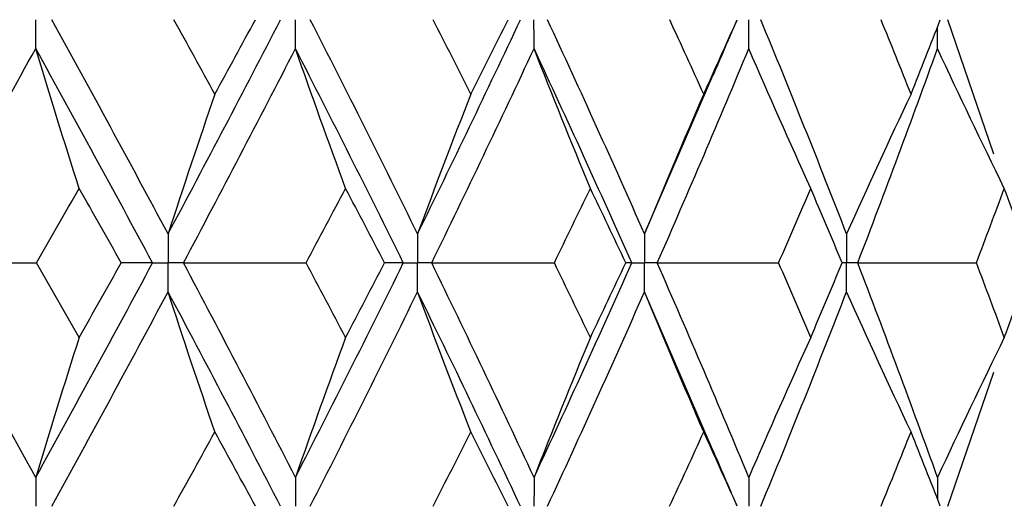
# Paper-space layout '_Left' of a CAD drawing. Header units: millimetres. Extents: x -310 to 25, y -1 to 320.
# Tile 42 of 51: x 10.38 to 16.56, y 36.97 to 40.03. Entities that reach past the tile are written whole.
import ezdxf

# ---------------------------------------------------------------- set-up
doc = ezdxf.new("R2010")
doc.units = ezdxf.units.MM

psp = doc.layouts.new('_Left')

# ---------------------------------------------------------------- linework, layer by layer
at = {"color": 7, "linetype": 'Continuous', "lineweight": 25}
for p, q in [((16.4989, 39.1831), (16.2096, 40.0253)), ((14.3057, 38.6818), (14.7397, 39.6893)), ((14.7375, 37.3158), (14.3057, 38.3189)), ((16.2095, 36.9742), (16.4986, 37.8162))]:
    psp.add_line(p, q, dxfattribs=at)
for points, knots in [([(10.4844, 39.8441), (10.4843, 39.893), (10.4843, 39.9418), (10.4843, 39.9907), (10.4843, 40.0022), (10.4843, 40.0138), (10.4843, 40.0253)], [0, 0, 0, 0, 0.0001465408, 0.0001465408, 0.0001465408, 0.0001812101, 0.0001812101, 0.0001812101, 0.0001812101]), ([(12.1145, 39.8441), (12.1145, 39.893), (12.1144, 39.9418), (12.1144, 39.9907), (12.1144, 40.0022), (12.1144, 40.0138), (12.1144, 40.0253)], [0, 0, 0, 0, 0.0001465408, 0.0001465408, 0.0001465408, 0.0001812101, 0.0001812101, 0.0001812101, 0.0001812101]), ([(13.6119, 39.8441), (13.6119, 39.893), (13.6118, 39.9418), (13.6118, 39.9907), (13.6118, 40.0022), (13.6118, 40.0138), (13.6118, 40.0253)], [0, 0, 0, 0, 0.0001465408, 0.0001465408, 0.0001465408, 0.0001812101, 0.0001812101, 0.0001812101, 0.0001812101]), ([(14.7387, 39.6804), (14.7741, 39.7634), (14.8231, 39.8781), (14.8735, 39.9928), (14.8875, 40.0247)], [0, 0, 0, 0, 0.722454, 1, 1, 1, 1]), ([(14.9602, 39.8441), (14.9601, 39.893), (14.9601, 39.9418), (14.9601, 39.9907), (14.9601, 40.0022), (14.9601, 40.0138), (14.9601, 40.0253)], [0, 0, 0, 0, 0.0001465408, 0.0001465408, 0.0001465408, 0.0001812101, 0.0001812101, 0.0001812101, 0.0001812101]), ([(11.315, 38.6818), (11.3149, 38.6329), (11.3149, 38.584), (11.3149, 38.5351), (11.3149, 38.5235), (11.3149, 38.512), (11.3149, 38.5004)], [0, 0, 0, 0, 0.0001467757, 0.0001467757, 0.0001467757, 0.0001814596, 0.0001814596, 0.0001814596, 0.0001814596]), ([(12.8809, 38.6818), (12.8808, 38.6329), (12.8808, 38.584), (12.8808, 38.5351), (12.8808, 38.5235), (12.8808, 38.512), (12.8808, 38.5004)], [0, 0, 0, 0, 0.0001467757, 0.0001467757, 0.0001467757, 0.0001814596, 0.0001814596, 0.0001814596, 0.0001814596]), ([(14.3057, 38.6818), (14.3056, 38.6329), (14.3056, 38.584), (14.3055, 38.5351), (14.3055, 38.5235), (14.3055, 38.512), (14.3055, 38.5004)], [0, 0, 0, 0, 0.0001467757, 0.0001467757, 0.0001467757, 0.0001814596, 0.0001814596, 0.0001814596, 0.0001814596]), ([(15.5737, 38.6818), (15.5736, 38.6329), (15.5736, 38.584), (15.5736, 38.5351), (15.5736, 38.5235), (15.5736, 38.512), (15.5736, 38.5004)], [0, 0, 0, 0, 0.0001467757, 0.0001467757, 0.0001467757, 0.0001814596, 0.0001814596, 0.0001814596, 0.0001814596]), ([(11.2178, 38.5004), (11.2408, 38.5004), (11.2638, 38.5004), (11.2868, 38.5004), (11.2962, 38.5004), (11.3055, 38.5004), (11.3149, 38.5004)], [0, 0, 0, 0, 0.0000851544, 0.0000851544, 0.0000851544, 0.0001198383, 0.0001198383, 0.0001198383, 0.0001198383]), ([(11.315, 38.3189), (11.3149, 38.3679), (11.3149, 38.4168), (11.3149, 38.4657), (11.3149, 38.4773), (11.3149, 38.4888), (11.3149, 38.5004)], [0, 0, 0, 0, 0.0001467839, 0.0001467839, 0.0001467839, 0.0001814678, 0.0001814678, 0.0001814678, 0.0001814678]), ([(11.4117, 38.5004), (11.3888, 38.5004), (11.3659, 38.5004), (11.3429, 38.5004), (11.3336, 38.5004), (11.3242, 38.5004), (11.3149, 38.5004)], [0, 0, 0, 0, 0.0000851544, 0.0000851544, 0.0000851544, 0.0001198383, 0.0001198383, 0.0001198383, 0.0001198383]), ([(12.7916, 38.5004), (12.8127, 38.5004), (12.8339, 38.5004), (12.855, 38.5004), (12.8636, 38.5004), (12.8722, 38.5004), (12.8808, 38.5004)], [0, 0, 0, 0, 0.0000851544, 0.0000851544, 0.0000851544, 0.0001198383, 0.0001198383, 0.0001198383, 0.0001198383]), ([(12.8809, 38.3189), (12.8808, 38.3679), (12.8808, 38.4168), (12.8808, 38.4657), (12.8808, 38.4773), (12.8808, 38.4888), (12.8808, 38.5004)], [0, 0, 0, 0, 0.0001467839, 0.0001467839, 0.0001467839, 0.0001814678, 0.0001814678, 0.0001814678, 0.0001814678]), ([(12.9697, 38.5004), (12.9487, 38.5004), (12.9276, 38.5004), (12.9065, 38.5004), (12.8979, 38.5004), (12.8894, 38.5004), (12.8808, 38.5004)], [0, 0, 0, 0, 0.0000851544, 0.0000851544, 0.0000851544, 0.0001198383, 0.0001198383, 0.0001198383, 0.0001198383]), ([(14.2252, 38.5004), (14.2443, 38.5004), (14.2633, 38.5004), (14.2823, 38.5004), (14.2901, 38.5004), (14.2978, 38.5004), (14.3055, 38.5004)], [0, 0, 0, 0, 0.0000851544, 0.0000851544, 0.0000851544, 0.0001198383, 0.0001198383, 0.0001198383, 0.0001198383]), ([(14.3057, 38.3189), (14.3056, 38.3679), (14.3056, 38.4168), (14.3055, 38.4657), (14.3055, 38.4773), (14.3055, 38.4888), (14.3055, 38.5004)], [0, 0, 0, 0, 0.0001467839, 0.0001467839, 0.0001467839, 0.0001814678, 0.0001814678, 0.0001814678, 0.0001814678]), ([(14.3856, 38.5004), (14.3667, 38.5004), (14.3477, 38.5004), (14.3287, 38.5004), (14.321, 38.5004), (14.3133, 38.5004), (14.3055, 38.5004)], [0, 0, 0, 0, 0.0000851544, 0.0000851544, 0.0000851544, 0.0001198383, 0.0001198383, 0.0001198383, 0.0001198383]), ([(15.5737, 38.3189), (15.5736, 38.3679), (15.5736, 38.4168), (15.5736, 38.4657), (15.5736, 38.4773), (15.5736, 38.4888), (15.5736, 38.5004)], [0, 0, 0, 0, 0.0001467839, 0.0001467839, 0.0001467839, 0.0001814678, 0.0001814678, 0.0001814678, 0.0001814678]), ([(15.6439, 38.5004), (15.6273, 38.5004), (15.6106, 38.5004), (15.594, 38.5004), (15.5872, 38.5004), (15.5804, 38.5004), (15.5736, 38.5004)], [0, 0, 0, 0, 0.0000851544, 0.0000851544, 0.0000851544, 0.0001198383, 0.0001198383, 0.0001198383, 0.0001198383]), ([(14.8877, 36.9749), (14.8728, 37.0088), (14.8216, 37.1253), (14.7718, 37.242), (14.7366, 37.3248)], [0, 0, 0, 0, 0.290598, 1, 1, 1, 1]), ([(10.4844, 37.1556), (10.4843, 37.1067), (10.4843, 37.0578), (10.4843, 37.0089), (10.4843, 36.9974), (10.4843, 36.9858), (10.4843, 36.9742)], [0, 0, 0, 0, 0.0001467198, 0.0001467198, 0.0001467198, 0.0001813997, 0.0001813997, 0.0001813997, 0.0001813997]), ([(12.1145, 37.1556), (12.1145, 37.1067), (12.1144, 37.0578), (12.1144, 37.0089), (12.1144, 36.9974), (12.1144, 36.9858), (12.1144, 36.9742)], [0, 0, 0, 0, 0.0001467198, 0.0001467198, 0.0001467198, 0.0001813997, 0.0001813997, 0.0001813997, 0.0001813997]), ([(13.6119, 37.1556), (13.6119, 37.1067), (13.6118, 37.0578), (13.6118, 37.0089), (13.6118, 36.9974), (13.6118, 36.9858), (13.6118, 36.9742)], [0, 0, 0, 0, 0.0001467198, 0.0001467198, 0.0001467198, 0.0001813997, 0.0001813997, 0.0001813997, 0.0001813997]), ([(14.9602, 37.1556), (14.9601, 37.1067), (14.9601, 37.0578), (14.9601, 37.0089), (14.9601, 36.9974), (14.9601, 36.9858), (14.9601, 36.9742)], [0, 0, 0, 0, 0.0001467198, 0.0001467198, 0.0001467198, 0.0001813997, 0.0001813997, 0.0001813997, 0.0001813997])]:
    psp.add_open_spline(points, degree=3, knots=knots, dxfattribs=at)
for points in [[(11.315, 38.6818), (11.0754, 39.1302), (10.8319, 39.5783), (10.5848, 40.0253)], [(11.315, 38.6818), (11.5545, 39.1302), (11.79, 39.5783), (12.0211, 40.0253)], [(11.6088, 39.5588), (11.5234, 39.7143), (11.4376, 39.8698), (11.3513, 40.0252)], [(11.6088, 39.5588), (11.6941, 39.7143), (11.7789, 39.8698), (11.8632, 40.0252)], [(12.8809, 38.6818), (12.6608, 39.1302), (12.4362, 39.5783), (12.2075, 40.0253)], [(12.8809, 38.6818), (13.1009, 39.1302), (13.3164, 39.5783), (13.5269, 40.0253)], [(13.2153, 39.5588), (13.1369, 39.7143), (13.058, 39.8698), (12.9785, 40.0252)], [(13.2153, 39.5588), (13.2937, 39.7143), (13.3715, 39.8698), (13.4487, 40.0252)], [(14.3057, 38.6818), (14.1075, 39.1302), (13.9043, 39.5783), (13.6965, 40.0253)], [(14.6771, 39.5588), (14.6065, 39.7143), (14.5353, 39.8698), (14.4635, 40.0252)], [(14.6771, 39.5588), (14.7477, 39.7143), (14.8176, 39.8698), (14.8869, 40.0252)], [(15.5737, 38.6818), (15.3997, 39.1302), (15.2201, 39.5783), (15.0354, 40.0253)], [(15.9781, 39.5588), (15.9161, 39.7143), (15.8534, 39.8698), (15.7901, 40.0252)], [(15.9781, 39.5588), (16.0401, 39.7143), (16.1014, 39.8698), (16.162, 40.0252)], [(9.7287, 38.5004), (9.9842, 38.9488), (10.2363, 39.397), (10.4844, 39.8441)], [(10.7566, 38.9678), (10.6641, 39.2581), (10.5734, 39.5502), (10.4844, 39.8441)], [(11.2178, 38.5004), (10.9771, 38.9488), (10.7325, 39.397), (10.4844, 39.8441)], [(11.4117, 38.5004), (11.6502, 38.9488), (11.8846, 39.397), (12.1145, 39.8441)], [(12.4291, 38.9678), (12.3222, 39.2581), (12.2174, 39.5502), (12.1145, 39.8441)], [(12.7916, 38.5004), (12.5703, 38.9488), (12.3445, 39.397), (12.1145, 39.8441)], [(12.9697, 38.5004), (13.1885, 38.9488), (13.4027, 39.397), (13.6119, 39.8441)], [(13.9654, 38.9678), (13.8453, 39.2581), (13.7275, 39.5502), (13.6119, 39.8441)], [(14.2252, 38.5004), (14.0257, 38.9488), (13.8211, 39.397), (13.6119, 39.8441)], [(14.3856, 38.5004), (14.5824, 38.9488), (14.774, 39.397), (14.9602, 39.8441)], [(15.3486, 38.9678), (15.2166, 39.2581), (15.0872, 39.5502), (14.9602, 39.8441)], [(15.6439, 38.5004), (15.8164, 38.9488), (15.9834, 39.397), (16.1446, 39.8441)], [(16.5637, 38.9678), (16.4213, 39.2581), (16.2816, 39.5502), (16.1446, 39.8441)], [(11.6088, 39.5588), (11.5089, 39.2684), (11.411, 38.976), (11.315, 38.6818)], [(13.2153, 39.5588), (13.1016, 39.2684), (12.9902, 38.976), (12.8809, 38.6818)], [(14.6771, 39.5588), (14.5508, 39.2684), (14.427, 38.976), (14.3057, 38.6818)], [(15.9781, 39.5588), (15.8406, 39.2684), (15.7058, 38.976), (15.5737, 38.6818)], [(10.4895, 38.5004), (10.579, 38.6562), (10.6681, 38.812), (10.7566, 38.9678)], [(11.021, 38.5004), (10.9333, 38.6562), (10.8452, 38.812), (10.7566, 38.9678)], [(12.1812, 38.5004), (12.2644, 38.6562), (12.347, 38.812), (12.4291, 38.9678)], [(12.6737, 38.5004), (12.5927, 38.6562), (12.5111, 38.812), (12.4291, 38.9678)], [(13.7395, 38.5004), (13.8154, 38.6562), (13.8907, 38.812), (13.9654, 38.9678)], [(14.1876, 38.5004), (14.1141, 38.6562), (14.04, 38.812), (13.9654, 38.9678)], [(15.1473, 38.5004), (15.215, 38.6562), (15.2822, 38.812), (15.3486, 38.9678)], [(15.5461, 38.5004), (15.4809, 38.6562), (15.4151, 38.812), (15.3486, 38.9678)], [(16.389, 38.5004), (16.448, 38.6562), (16.5062, 38.812), (16.5637, 38.9678)], [(16.7342, 38.5004), (16.6781, 38.6562), (16.6213, 38.812), (16.5637, 38.9678)], [(9.7287, 38.5004), (9.9819, 38.5004), (10.2356, 38.5004), (10.4895, 38.5004)], [(10.4844, 37.1556), (10.2362, 37.6036), (9.9841, 38.0521), (9.7287, 38.5004)], [(10.4844, 37.1556), (10.7326, 37.6036), (10.9772, 38.0521), (11.2178, 38.5004)], [(10.7566, 38.0327), (10.668, 38.1886), (10.579, 38.3445), (10.4895, 38.5004)], [(10.7566, 38.0327), (10.8452, 38.1886), (10.9333, 38.3445), (11.021, 38.5004)], [(11.2178, 38.5004), (11.1543, 38.5004), (11.0887, 38.5004), (11.021, 38.5004)], [(11.4117, 38.5004), (11.6681, 38.5004), (11.9246, 38.5004), (12.1812, 38.5004)], [(12.1145, 37.1556), (11.8845, 37.6036), (11.6501, 38.0521), (11.4117, 38.5004)], [(12.1145, 37.1556), (12.3445, 37.6036), (12.5703, 38.0521), (12.7916, 38.5004)], [(12.4291, 38.0327), (12.347, 38.1886), (12.2644, 38.3445), (12.1812, 38.5004)], [(12.4291, 38.0327), (12.5112, 38.1886), (12.5927, 38.3445), (12.6737, 38.5004)], [(12.7916, 38.5004), (12.7544, 38.5004), (12.7152, 38.5004), (12.6737, 38.5004)], [(13.6119, 37.1556), (13.4026, 37.6036), (13.1885, 38.0521), (12.9697, 38.5004)], [(12.9697, 38.5004), (13.2264, 38.5004), (13.483, 38.5004), (13.7395, 38.5004)], [(13.6119, 37.1556), (13.8212, 37.6036), (14.0258, 38.0521), (14.2252, 38.5004)], [(13.9654, 38.0327), (13.8907, 38.1886), (13.8154, 38.3445), (13.7395, 38.5004)], [(13.9654, 38.0327), (14.04, 38.1886), (14.1141, 38.3445), (14.1876, 38.5004)], [(14.2252, 38.5004), (14.2149, 38.5004), (14.2023, 38.5004), (14.1876, 38.5004)], [(14.9602, 37.1556), (14.7739, 37.6036), (14.5823, 38.0521), (14.3856, 38.5004)], [(14.3856, 38.5004), (14.6398, 38.5004), (14.8937, 38.5004), (15.1473, 38.5004)], [(15.3486, 38.0327), (15.2822, 38.1886), (15.215, 38.3445), (15.1473, 38.5004)], [(15.3486, 38.0327), (15.4151, 38.1886), (15.4809, 38.3445), (15.5461, 38.5004)], [(16.1446, 37.1556), (15.9834, 37.6036), (15.8164, 38.0521), (15.6439, 38.5004)], [(15.6439, 38.5004), (15.8928, 38.5004), (16.1412, 38.5004), (16.389, 38.5004)], [(16.5637, 38.0327), (16.5062, 38.1886), (16.448, 38.3445), (16.389, 38.5004)], [(16.5637, 38.0327), (16.6213, 38.1886), (16.6781, 38.3445), (16.7342, 38.5004)], [(10.5847, 36.9742), (10.8319, 37.4222), (11.0755, 37.8706), (11.315, 38.3189)], [(11.6088, 37.4417), (11.5089, 37.7323), (11.411, 38.0247), (11.315, 38.3189)], [(12.0211, 36.9742), (11.79, 37.4222), (11.5545, 37.8706), (11.315, 38.3189)], [(12.2074, 36.9742), (12.4363, 37.4222), (12.6609, 37.8706), (12.8809, 38.3189)], [(13.2153, 37.4417), (13.1017, 37.7323), (12.9902, 38.0247), (12.8809, 38.3189)], [(13.5269, 36.9742), (13.3163, 37.4222), (13.1009, 37.8706), (12.8809, 38.3189)], [(13.6964, 36.9742), (13.9044, 37.4222), (14.1076, 37.8706), (14.3057, 38.3189)], [(14.6771, 37.4417), (14.5509, 37.7323), (14.4271, 38.0247), (14.3057, 38.3189)], [(15.0353, 36.9742), (15.2202, 37.4222), (15.3997, 37.8706), (15.5737, 38.3189)], [(15.9781, 37.4417), (15.8406, 37.7323), (15.7059, 38.0247), (15.5737, 38.3189)], [(10.7566, 38.0327), (10.6641, 37.7422), (10.5734, 37.4498), (10.4844, 37.1556)], [(12.4291, 38.0327), (12.3222, 37.7422), (12.2173, 37.4498), (12.1145, 37.1556)], [(13.9654, 38.0327), (13.8452, 37.7422), (13.7274, 37.4498), (13.6119, 37.1556)], [(15.3486, 38.0327), (15.2166, 37.7422), (15.0871, 37.4498), (14.9602, 37.1556)], [(16.5637, 38.0327), (16.4213, 37.7422), (16.2816, 37.4498), (16.1446, 37.1556)], [(11.351, 36.9743), (11.4374, 37.1301), (11.5233, 37.2859), (11.6088, 37.4417)], [(11.8635, 36.9743), (11.7791, 37.1301), (11.6942, 37.2859), (11.6088, 37.4417)], [(12.9783, 36.9743), (13.0578, 37.1301), (13.1369, 37.2859), (13.2153, 37.4417)], [(13.449, 36.9743), (13.3717, 37.1301), (13.2938, 37.2859), (13.2153, 37.4417)], [(14.4633, 36.9743), (14.5352, 37.1301), (14.6065, 37.2859), (14.6771, 37.4417)], [(14.8871, 36.9743), (14.8178, 37.1301), (14.7478, 37.2859), (14.6771, 37.4417)], [(15.7899, 36.9743), (15.8533, 37.1301), (15.916, 37.2859), (15.9781, 37.4417)], [(16.1622, 36.9743), (16.1015, 37.1301), (16.0401, 37.2859), (15.9781, 37.4417)]]:
    psp.add_open_spline(points, degree=3, dxfattribs=at)
at = {"color": 8, "linetype": 'Continuous', "lineweight": 25}
for points in [[(16.1446, 39.8441), (16.1445, 39.8897), (16.1444, 39.9352), (16.1444, 39.9807)], [(16.1446, 37.1556), (16.1445, 37.1102), (16.1444, 37.0648), (16.1444, 37.0194)]]:
    psp.add_open_spline(points, degree=3, dxfattribs=at)
psp.add_open_spline([(15.5736, 38.5004), (15.5668, 38.5004), (15.5576, 38.5004), (15.5484, 38.5004), (15.546, 38.5004)], degree=3, knots=[0, 0, 0, 0, 0.741192, 1, 1, 1, 1], dxfattribs=at)

doc.saveas('drawing.dxf')
